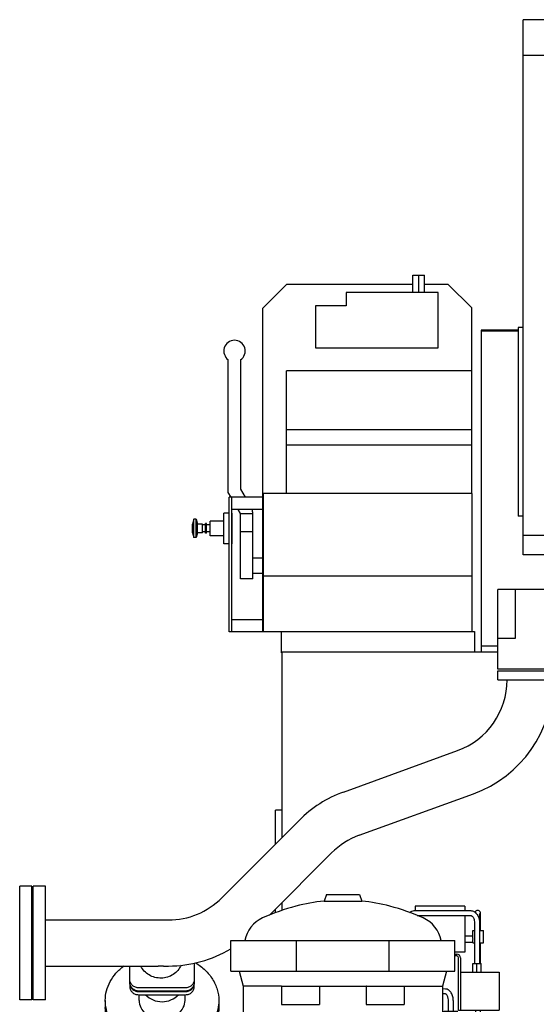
# Model space of a CAD drawing. Header units: millimetres. Extents: x 0 to 841, y 0 to 594.
# Tile 29 of 72: x 255 to 297, y 422 to 502. Entities that reach past the tile are written whole.
import ezdxf

# ---------------------------------------------------------------- set-up
doc = ezdxf.new("R2010")
doc.units = ezdxf.units.MM
doc.header["$LTSCALE"] = 46.255
for name, color, linetype in [('25007_060000_TLKS_KGS_V_ABL2', 7, 'CONTINUOUS'), ('25007_061000_TLKS_KGS_V_ABL3', 7, 'CONTINUOUS'), ('25007_452000_10_SIMPLE1_A_ABL31', 7, 'CONTINUOUS'), ('25007_452000_10_SIMPLE1_T1_A_PBL32', 7, 'CONTINUOUS'), ('25007_765000_05_SIMPLE1_T1_X_PBL35', 7, 'CONTINUOUS'), ('25007_765000_05_SIMPLE1_T2_X_PBL34', 7, 'CONTINUOUS'), ('25007_765000_05_SIMPLE1_X_ABL33', 7, 'CONTINUOUS'), ('25097_000000_TLKS_MARKETING_ABL1', 7, 'CONTINUOUS'), ('25097_030000_TLKS_V_ABL10', 7, 'CONTINUOUS'), ('25097_100000_TLKS_V_ABL38', 7, 'CONTINUOUS'), ('25097_111000_21_SIMPLE1_A_ABL45', 7, 'CONTINUOUS'), ('25097_111000_21_SIMPLE1_T1_A_PBL46', 7, 'CONTINUOUS'), ('25097_111200_24_SIMPLE1_T10_X_PBL44', 7, 'CONTINUOUS'), ('25097_111200_24_SIMPLE1_X_ABL43', 7, 'CONTINUOUS'), ('25097_171000_21_SIMPLE1_A_ABL51', 7, 'CONTINUOUS'), ('25097_171000_21_SIMPLE1_T1_A_PBL52', 7, 'CONTINUOUS'), ('25097_700000_TLKS_V_ABL54', 7, 'CONTINUOUS'), ('25097_722000_27_SIMPLE1_A_ABL55', 7, 'CONTINUOUS'), ('25097_722000_27_SIMPLE1_T1_A_PBL56', 7, 'CONTINUOUS'), ('25097_800000_TLKS_V_ABL11', 7, 'CONTINUOUS'), ('25097_833000_20_SIMPLE1_A_ABL12', 7, 'CONTINUOUS'), ('25097_833000_20_SIMPLE1_T1_A_PBL15', 7, 'CONTINUOUS'), ('25097_833000_20_SIMPLE1_T2_A_PBL53', 7, 'CONTINUOUS'), ('25097_833000_20_SIMPLE1_T8_A_PBL13', 7, 'CONTINUOUS'), ('25097_833000_20_SIMPLE1_T9_A_PBL30', 7, 'CONTINUOUS'), ('new_view_1_VBL0', 7, 'CONTINUOUS')]:
    doc.layers.add(name, color=color, linetype=linetype)

# ---------------------------------------------------------------- blocks, each defined once
blk = doc.blocks.new('25007_452000_10_SIMPLE1_T1_A_PBL32', base_point=(280.235, 466.077))
at = {"layer": '25007_452000_10_SIMPLE1_T1_A_PBL32', "color": 7, "linetype": 'Continuous'}
for p, q in [((286.695, 480.055), (286.695, 481.455)), ((286.695, 481.455), (287.648, 481.455)), ((287.171, 480.055), (287.171, 481.455)), ((287.648, 480.055), (287.648, 481.455)), ((274.475, 478.775), (276.413, 480.738)), ((276.413, 480.738), (286.695, 480.738)), ((287.648, 480.738), (289.538, 480.738)), ((289.538, 480.738), (291.5, 478.8)), ((281.25, 480.055), (281.25, 478.955)), ((288.75, 480.055), (281.25, 480.055)), ((288.75, 475.555), (288.75, 480.055)), ((274.475, 452.45), (274.475, 478.775)), ((278.75, 478.955), (278.75, 475.555)), ((281.25, 478.955), (278.75, 478.955)), ((291.5, 463.675), (291.5, 478.8)), ((278.75, 475.555), (288.75, 475.555)), ((271.65, 463.772), (271.65, 474.572)), ((272.65, 474.565), (272.65, 464.04)), ((276.4, 463.675), (276.4, 473.68)), ((291.5, 473.68), (276.4, 473.68)), ((291.5, 468.865), (276.4, 468.865)), ((291.5, 467.615), (276.4, 467.615)), ((271.871, 463.39), (271.65, 463.772)), ((272.65, 464.04), (273.025, 463.39)), ((274.5, 463.675), (274.5, 452.45)), ((291.5, 463.675), (274.5, 463.675)), ((291.5, 463.675), (291.5, 452.45)), ((271.725, 452.415), (271.725, 463.39)), ((271.925, 463.39), (271.725, 463.39)), ((271.925, 462.39), (271.925, 463.39)), ((274.475, 463.39), (271.925, 463.39)), ((271.275, 459.59), (271.275, 462.09)), ((271.725, 462.09), (271.275, 462.09)), ((271.925, 453.4), (271.925, 462.39)), ((274.475, 462.39), (271.925, 462.39)), ((271.975, 462.09), (271.925, 462.09)), ((271.975, 459.59), (271.975, 462.09)), ((272.65, 462.04), (272.448, 462.39)), ((272.65, 456.744), (272.65, 462.04)), ((272.65, 462.04), (273.65, 462.04)), ((273.65, 456.744), (273.65, 462.04)), ((268.853, 461.592), (268.745, 461.19)), ((268.745, 460.49), (268.745, 461.19)), ((268.853, 460.088), (268.853, 461.592)), ((269.038, 461.592), (268.853, 461.592)), ((269.038, 460.088), (269.038, 461.592)), ((269.038, 461.592), (269.145, 461.19)), ((269.145, 460.49), (269.145, 461.19)), ((269.545, 461.19), (269.145, 461.19)), ((269.545, 460.49), (269.545, 461.19)), ((269.795, 461.127), (269.545, 461.127)), ((269.795, 460.44), (269.795, 461.24)), ((269.875, 461.24), (269.795, 461.24)), ((269.875, 460.44), (269.875, 461.24)), ((270.175, 461.12), (269.875, 461.12)), ((270.175, 460.24), (270.175, 461.44)), ((271.275, 461.44), (270.175, 461.44)), ((268.745, 460.49), (268.853, 460.088)), ((269.145, 460.49), (269.038, 460.088)), ((269.545, 460.49), (269.145, 460.49)), ((269.795, 460.553), (269.545, 460.553)), ((269.875, 460.44), (269.795, 460.44)), ((270.175, 460.56), (269.875, 460.56)), ((272.65, 460.58), (273.65, 460.58)), ((269.038, 460.088), (268.853, 460.088)), ((271.275, 460.24), (270.175, 460.24)), ((271.725, 459.59), (271.275, 459.59)), ((271.975, 459.59), (271.925, 459.59)), ((274.475, 458.402), (273.65, 458.402)), ((274.475, 457.178), (273.65, 457.178)), ((273.65, 456.744), (272.65, 456.744)), ((291.5, 456.95), (274.5, 456.95)), ((271.925, 452.45), (271.925, 453.4)), ((274.475, 453.4), (271.925, 453.4)), ((271.925, 452.415), (271.725, 452.415)), ((271.925, 452.415), (271.925, 452.45)), ((271.925, 452.45), (291.725, 452.45)), ((275.975, 450.7), (275.975, 452.45)), ((291.725, 452.45), (291.725, 450.75)), ((276, 450.7), (275.975, 450.7))]:
    blk.add_line(p, q, dxfattribs=at)
for centre, radius, start, end in [((272.16, 475.283), 0.875, 90.64818, 234.35642), ((272.15, 475.283), 0.875, 304.8499, 90), ((272.65, 462.04), 1, 0, 20.48732)]:
    blk.add_arc(centre, radius, start, end, dxfattribs=at)
blk = doc.blocks.new('25007_452000_10_SIMPLE1_A_ABL31', base_point=(280.235, 466.0775))
at = {"layer": '25007_452000_10_SIMPLE1_T1_A_PBL32'}
blk.add_blockref('25007_452000_10_SIMPLE1_T1_A_PBL32', (280.235, 466.0775), dxfattribs=at)
blk = doc.blocks.new('25007_765000_05_SIMPLE1_T2_X_PBL34', base_point=(269.54, 404.52))
at = {"layer": '25007_765000_05_SIMPLE1_T2_X_PBL34', "color": 7, "linetype": 'Continuous'}
for p, q in [((269.04, 409.52), (269.04, 399.52)), ((269.04, 409.52), (270.04, 409.52)), ((270.04, 409.52), (270.04, 399.52)), ((269.04, 399.52), (270.04, 399.52))]:
    blk.add_line(p, q, dxfattribs=at)
blk = doc.blocks.new('25007_765000_05_SIMPLE1_T1_X_PBL35', base_point=(281.877, 412.445))
at = {"layer": '25007_765000_05_SIMPLE1_T1_X_PBL35', "color": 7, "linetype": 'Continuous'}
for p, q in [((279.64, 431.02), (279.45, 430.49)), ((279.64, 431.02), (282.34, 431.02)), ((282.34, 431.02), (282.53, 430.49)), ((279.45, 430.49), (282.53, 430.49)), ((286.865, 430.063), (286.865, 429.709)), ((290.915, 430.063), (286.865, 430.063)), ((290.915, 430.063), (290.915, 429.709)), ((286.804, 429.709), (291.401, 429.709)), ((287.048, 429.309), (291.401, 429.309)), ((290.915, 429.309), (290.915, 426.32)), ((291.979, 429.717), (291.908, 429.71)), ((291.996, 429.718), (291.979, 429.717)), ((291.715, 428.709), (291.715, 425.409)), ((292.115, 428.711), (292.115, 425.409)), ((292.215, 428.095), (292.215, 428.718)), ((290.915, 427.645), (291.59, 427.645)), ((291.59, 427.445), (291.59, 428.095)), ((291.59, 428.095), (291.715, 428.095)), ((292.115, 428.095), (292.44, 428.095)), ((292.44, 427.095), (292.44, 428.095)), ((271.865, 424.77), (271.865, 427.27)), ((271.865, 427.27), (290.115, 427.27)), ((277.21, 424.77), (277.21, 427.27)), ((284.77, 424.77), (284.77, 427.27)), ((290.115, 424.77), (290.115, 427.27)), ((290.915, 427.145), (291.59, 427.145)), ((291.59, 427.095), (291.59, 427.345)), ((291.59, 427.095), (291.715, 427.095)), ((292.115, 427.095), (292.44, 427.095)), ((292.215, 425.409), (292.215, 427.095)), ((290.915, 426.32), (290.115, 426.32)), ((290.115, 426.17), (290.265, 426.17)), ((290.265, 426.02), (290.115, 426.02)), ((290.415, 421.57), (290.415, 425.87)), ((290.565, 425.87), (290.565, 421.57)), ((291.565, 424.709), (291.565, 425.409)), ((291.565, 425.409), (292.265, 425.409)), ((291.915, 424.709), (291.915, 425.409)), ((292.265, 424.709), (292.265, 425.409)), ((271.865, 424.77), (290.115, 424.77)), ((272.54, 424.77), (272.865, 423.557)), ((289.44, 424.77), (289.115, 423.557)), ((290.565, 424.709), (293.715, 424.709)), ((293.715, 424.709), (293.715, 421.609)), ((272.865, 423.557), (272.865, 414.397)), ((275.99, 423.557), (272.865, 423.557)), ((275.99, 423.57), (275.99, 422.07)), ((275.99, 423.57), (279.076, 423.57)), ((279.091, 423.557), (279.076, 423.57)), ((279.091, 423.557), (279.091, 422.07)), ((279.091, 423.557), (282.889, 423.557)), ((282.904, 423.57), (282.889, 423.557)), ((282.889, 423.557), (282.889, 422.07)), ((282.904, 423.57), (285.99, 423.57)), ((285.99, 423.57), (285.99, 422.07)), ((285.99, 423.557), (289.115, 423.557)), ((289.115, 423.557), (289.115, 414.397)), ((289.354, 423.325), (289.115, 423.328)), ((289.35, 422.925), (289.115, 422.928)), ((275.99, 422.07), (279.091, 422.07)), ((282.889, 422.07), (285.99, 422.07)), ((289.59, 421.52), (289.59, 422.325)), ((289.99, 421.52), (289.99, 422.325)), ((289.24, 420.02), (289.24, 421.52)), ((289.24, 421.52), (290.34, 421.52)), ((290.34, 420.02), (290.34, 421.52)), ((290.565, 421.57), (290.415, 421.57)), ((290.565, 421.609), (293.715, 421.609)), ((291.815, 418.749), (291.815, 421.609)), ((292.215, 418.749), (292.215, 421.609)), ((289.115, 420.02), (289.24, 420.02)), ((290.34, 420.02), (291.29, 420.02)), ((291.29, 420.02), (291.29, 419.02)), ((289.115, 419.02), (289.24, 419.02)), ((289.24, 418.82), (289.24, 419.02)), ((289.24, 418.82), (290.34, 418.82)), ((290.34, 418.82), (290.34, 419.02)), ((290.34, 419.02), (291.29, 419.02)), ((289.115, 418.323), (289.701, 417.985)), ((289.857, 418.035), (291.673, 418.149)), ((289.34, 410.664), (289.34, 417.035)), ((289.74, 410.664), (289.74, 417.035)), ((289.895, 417.636), (291.698, 417.75)), ((290.266, 417.66), (290.364, 417.603)), ((290.365, 415.437), (290.008, 415.232)), ((272.925, 414.056), (273.454, 412.6)), ((289.055, 414.056), (288.526, 412.6)), ((288.758, 413.066), (288.758, 410.145)), ((273.49, 412.395), (273.49, 406.703)), ((288.49, 412.395), (288.49, 407.37)), ((288.99, 408.395), (288.99, 410.664)), ((288.99, 410.664), (290.09, 410.664)), ((290.09, 409.77), (290.09, 410.664)), ((275.99, 409.82), (275.99, 408.32)), ((275.99, 409.82), (279.27, 409.82)), ((279.27, 409.82), (279.27, 408.32)), ((282.71, 409.82), (282.71, 408.32)), ((282.71, 409.82), (285.99, 409.82)), ((285.99, 409.82), (285.99, 408.32)), ((288.49, 410.145), (288.99, 410.145)), ((270.14, 399.52), (270.14, 409.52)), ((271.39, 409.52), (270.14, 409.52)), ((271.39, 399.52), (271.39, 409.52)), ((290.09, 409.77), (291.04, 409.77)), ((291.04, 409.77), (291.04, 406.79)), ((291.04, 409.711), (291.44, 409.711)), ((291.44, 409.711), (291.44, 406.79)), ((275.99, 408.32), (279.27, 408.32)), ((282.71, 408.32), (285.99, 408.32)), ((288.49, 408.395), (288.99, 408.395)), ((288.99, 408.589), (290.09, 408.589)), ((290.09, 408.589), (290.09, 408.77)), ((290.09, 408.77), (291.04, 408.77)), ((291.04, 408.957), (291.44, 408.957)), ((270.14, 407.983), (270.04, 407.983)), ((273.49, 407.32), (271.39, 407.32)), ((288.409, 406.57), (288.409, 405.82)), ((288.484, 407.37), (288.74, 407.37)), ((288.74, 407.37), (288.74, 401.67)), ((290.013, 407.306), (290.363, 407.105)), ((291.04, 407.217), (291.44, 407.217)), ((291.04, 406.79), (291.44, 406.79)), ((288.043, 405.32), (288.74, 405.32)), ((287.842, 404.82), (287.842, 402.42)), ((290.365, 404.938), (288.74, 404)), ((273.492, 402.335), (273.491, 402.42)), ((270.14, 401.058), (270.04, 401.058)), ((273.665, 401.72), (271.39, 401.72)), ((275.74, 401.231), (275.74, 400.27)), ((286.24, 401.231), (286.24, 400.27)), ((287.829, 401.67), (288.74, 401.67)), ((275.74, 400.92), (274.99, 400.92)), ((286.24, 400.27), (275.74, 400.27)), ((278.085, 400.92), (283.895, 400.92)), ((278.365, 400.27), (278.365, 398.37)), ((283.615, 400.27), (283.615, 398.37)), ((286.99, 400.92), (286.24, 400.92)), ((271.39, 399.52), (270.14, 399.52)), ((283.615, 398.37), (278.365, 398.37)), ((280.365, 398.37), (280.365, 393.87)), ((281.615, 398.37), (281.615, 393.87))]:
    blk.add_line(p, q, dxfattribs=at)
for centre, radius, start, end in [((281.733, 412.766), 17.9, 104.80007, 114.02621), ((280.99, 415.576), 14.993, 95.89538, 104.80007), ((280.99, 415.576), 14.993, 75.19993, 84.10462), ((280.248, 412.766), 17.9, 65.97379, 75.19993), ((275.473, 426.809), 2.525, 114.02621, 169.47281), ((286.507, 426.809), 2.525, 10.52719, 65.97379), ((291.142, 428.875), 0.54, 32.36281, 32.95431), ((290.265, 425.87), 0.3, 0, 90), ((290.265, 425.87), 0.15, 0, 90), ((289.74, 416.52), 1.25, 300, 60.04187), ((291.258, 413.066), 2.5, 138.80953, 148.70597), ((291.258, 413.066), 2.5, 120, 126.94495), ((273.865, 414.397), 1, 180, 199.96452), ((288.115, 414.397), 1, 340.03548, 360), ((291.258, 413.066), 2.5, 175.25498, 180), ((272.89, 412.395), 0.6, 0, 19.96452), ((289.09, 412.395), 0.6, 160.03548, 180), ((291.258, 409.474), 2.5, 202.74068, 240.12077), ((289.74, 406.021), 1.25, 300, 60.12077), ((274.99, 402.42), 1.5, 183.24851, 270), ((286.466, 402.42), 1.376, 349.51706, 359.98323), ((286.99, 402.42), 1.5, 270, 330), ((280.99, 393.87), 0.625, 180, 360)]:
    blk.add_arc(centre, radius, start, end, dxfattribs=at)
blk.add_ellipse((291.166, 427.395), major_axis=(0.433, 0), ratio=0.57735, start_param=6.08285, end_param=6.48352, dxfattribs=at)
for points, knots in [([(286.423, 429.56), (286.477, 429.606), (286.596, 429.681), (286.736, 429.709), (286.804, 429.709)], [0, 0, 0, 0, 0.505773, 1, 1, 1, 1]), ([(291.401, 429.709), (291.504, 429.709), (291.721, 429.641), (291.871, 429.478), (291.931, 429.386)], [0, 0, 0, 0, 0.485406, 1, 1, 1, 1]), ([(291.401, 429.309), (291.415, 429.309), (291.499, 429.294), (291.561, 429.223), (291.598, 429.164)], [0, 0, 0, 0, 0.168402, 1, 1, 1, 1]), ([(291.598, 429.164), (291.617, 429.134), (291.688, 428.993), (291.715, 428.832), (291.715, 428.709)], [0, 0, 0, 0, 0.221535, 1, 1, 1, 1]), ([(291.908, 429.71), (291.873, 429.706), (291.803, 429.679), (291.758, 429.619), (291.745, 429.587)], [0, 0, 0, 0, 0.506084, 1, 1, 1, 1]), ([(291.931, 429.386), (291.961, 429.339), (292.072, 429.13), (292.115, 428.889), (292.115, 428.709)], [0, 0, 0, 0, 0.238432, 1, 1, 1, 1]), ([(292.215, 428.718), (292.215, 428.78), (292.215, 428.901), (292.214, 429.073), (292.212, 429.227), (292.21, 429.354), (292.206, 429.451), (292.204, 429.518), (292.194, 429.581), (292.162, 429.647), (292.09, 429.705), (292.027, 429.719), (291.996, 429.718)], [0, 0, 0, 0, 0.166348, 0.323798, 0.463996, 0.57973, 0.665862, 0.724027, 0.760158, 0.834595, 0.917069, 1, 1, 1, 1]), ([(292.126, 429.478), (292.127, 429.485), (292.122, 429.428), (292.123, 429.404), (292.12, 429.315), (292.118, 429.182), (292.115, 428.974), (292.115, 428.803), (292.115, 428.711)], [0, 0, 0, 0, 0.027829, 0.098209, 0.199514, 0.326833, 0.640963, 1, 1, 1, 1]), ([(289.59, 422.325), (289.59, 422.483), (289.554, 422.699), (289.429, 422.887), (289.368, 422.925), (289.35, 422.925)], [0, 0, 0, 0, 0.703964, 0.919294, 1, 1, 1, 1]), ([(289.99, 422.325), (289.99, 422.448), (289.964, 422.685), (289.847, 423.004), (289.647, 423.252), (289.449, 423.324), (289.354, 423.325)], [0, 0, 0, 0, 0.284257, 0.546251, 0.780028, 1, 1, 1, 1]), ([(289.24, 420.02), (289.253, 420.006), (289.299, 419.955), (289.385, 419.855), (289.497, 419.716), (289.561, 419.589), (289.561, 419.52)], [0, 0, 0, 0, 0.097647, 0.339837, 0.655065, 1, 1, 1, 1]), ([(289.561, 419.52), (289.561, 419.451), (289.497, 419.324), (289.385, 419.185), (289.299, 419.085), (289.253, 419.034), (289.24, 419.02)], [0, 0, 0, 0, 0.344935, 0.660163, 0.902353, 1, 1, 1, 1]), ([(290.019, 419.52), (290.019, 419.589), (290.083, 419.716), (290.195, 419.855), (290.281, 419.955), (290.327, 420.006), (290.34, 420.02)], [0, 0, 0, 0, 0.344935, 0.660164, 0.902353, 1, 1, 1, 1]), ([(290.34, 419.02), (290.327, 419.034), (290.281, 419.085), (290.195, 419.185), (290.083, 419.324), (290.019, 419.451), (290.019, 419.52)], [0, 0, 0, 0, 0.097647, 0.339837, 0.655065, 1, 1, 1, 1]), ([(291.667, 418.153), (291.687, 418.174), (291.728, 418.243), (291.797, 418.439), (291.815, 418.62), (291.815, 418.749)], [0, 0, 0, 0, 0.140371, 0.378355, 1, 1, 1, 1]), ([(291.698, 417.75), (291.743, 417.752), (291.831, 417.776), (291.941, 417.854), (292.029, 417.961), (292.123, 418.138), (292.196, 418.404), (292.215, 418.63), (292.215, 418.749)], [0, 0, 0, 0, 0.109584, 0.217875, 0.328202, 0.445392, 0.708246, 1, 1, 1, 1]), ([(289.34, 417.035), (289.34, 417.154), (289.359, 417.38), (289.432, 417.647), (289.526, 417.823), (289.614, 417.93), (289.724, 418.008), (289.812, 418.032), (289.857, 418.035)], [0, 0, 0, 0, 0.291755, 0.554611, 0.6718, 0.782126, 0.890417, 1, 1, 1, 1]), ([(289.74, 417.035), (289.74, 417.11), (289.749, 417.252), (289.788, 417.439), (289.837, 417.563), (289.878, 417.62), (289.892, 417.636), (289.898, 417.639)], [0, 0, 0, 0, 0.352453, 0.666692, 0.900353, 0.970581, 1, 1, 1, 1]), ([(288.99, 409.77), (289.003, 409.756), (289.049, 409.705), (289.135, 409.605), (289.247, 409.467), (289.344, 409.27), (289.247, 409.073), (289.135, 408.935), (289.049, 408.835), (289.003, 408.784), (288.99, 408.77)], [0, 0, 0, 0, 0.048824, 0.16992, 0.327537, 0.5, 0.672463, 0.83008, 0.951176, 1, 1, 1, 1]), ([(289.769, 409.27), (289.769, 409.32), (289.805, 409.419), (289.922, 409.582), (290.022, 409.695), (290.09, 409.77)], [0, 0, 0, 0, 0.248258, 0.498725, 1, 1, 1, 1]), ([(290.09, 408.77), (290.022, 408.845), (289.922, 408.958), (289.805, 409.121), (289.769, 409.22), (289.769, 409.27)], [0, 0, 0, 0, 0.501275, 0.751742, 1, 1, 1, 1]), ([(273.491, 402.42), (273.493, 402.57), (273.508, 402.896), (273.548, 403.617), (273.577, 404.582), (273.542, 405.541), (273.503, 406.247), (273.49, 406.561), (273.49, 406.705)], [0, 0, 0, 0, 0.10505, 0.228319, 0.505483, 0.779782, 0.899588, 1, 1, 1, 1]), ([(288.484, 407.37), (288.482, 407.37), (288.479, 407.363), (288.475, 407.353), (288.47, 407.333), (288.462, 407.294), (288.451, 407.227), (288.439, 407.129), (288.427, 407.009), (288.413, 406.821), (288.409, 406.672), (288.409, 406.57)], [0, 0, 0, 0, 0.006507, 0.021786, 0.046263, 0.079789, 0.17266, 0.296882, 0.447764, 0.619664, 1, 1, 1, 1]), ([(288.409, 405.82), (288.409, 405.756), (288.405, 405.637), (288.393, 405.498), (288.374, 405.407), (288.359, 405.357), (288.335, 405.32), (288.317, 405.32)], [0, 0, 0, 0, 0.369814, 0.683142, 0.804253, 0.896885, 1, 1, 1, 1]), ([(288.043, 405.32), (288.017, 405.32), (287.975, 405.291), (287.936, 405.237), (287.891, 405.15), (287.853, 405.009), (287.842, 404.886), (287.842, 404.82)], [0, 0, 0, 0, 0.138795, 0.236654, 0.355862, 0.652274, 1, 1, 1, 1]), ([(287.819, 402.17), (287.807, 402.106), (287.791, 402.014), (287.774, 401.895), (287.767, 401.82), (287.766, 401.758), (287.774, 401.71), (287.795, 401.676), (287.819, 401.67), (287.829, 401.67)], [0, 0, 0, 0, 0.363336, 0.527636, 0.671299, 0.788512, 0.876546, 0.94076, 1, 1, 1, 1]), ([(276.49, 401.231), (276.399, 401.277), (276.266, 401.342), (276.086, 401.402), (275.943, 401.425), (275.786, 401.387), (275.74, 401.277), (275.74, 401.231)], [0, 0, 0, 0, 0.347227, 0.505679, 0.643259, 0.843608, 1, 1, 1, 1]), ([(278.085, 400.92), (277.677, 400.92), (277.122, 400.971), (276.612, 401.17), (276.49, 401.231)], [0, 0, 0, 0, 0.749494, 1, 1, 1, 1]), ([(285.49, 401.231), (285.368, 401.17), (284.858, 400.971), (284.303, 400.92), (283.895, 400.92)], [0, 0, 0, 0, 0.250506, 1, 1, 1, 1]), ([(286.24, 401.231), (286.24, 401.277), (286.194, 401.387), (286.037, 401.425), (285.894, 401.402), (285.714, 401.342), (285.581, 401.277), (285.49, 401.231)], [0, 0, 0, 0, 0.156393, 0.356735, 0.494313, 0.652765, 1, 1, 1, 1])]:
    blk.add_open_spline(points, degree=3, knots=knots, dxfattribs=at)
blk.add_open_spline([(291.659, 418.147), (291.662, 418.149), (291.664, 418.151), (291.667, 418.153)], degree=3, dxfattribs=at)
blk = doc.blocks.new('25007_765000_05_SIMPLE1_X_ABL33', base_point=(269.54, 404.52))
at = {"layer": '25007_765000_05_SIMPLE1_T1_X_PBL35'}
blk.add_blockref('25007_765000_05_SIMPLE1_T1_X_PBL35', (281.8775, 412.445), dxfattribs=at)
at = {"layer": '25007_765000_05_SIMPLE1_T2_X_PBL34'}
blk.add_blockref('25007_765000_05_SIMPLE1_T2_X_PBL34', (269.54, 404.52), dxfattribs=at)
blk = doc.blocks.new('25007_061000_TLKS_KGS_V_ABL3', base_point=(296.936, 410.327))
at = {"layer": '25007_452000_10_SIMPLE1_A_ABL31'}
blk.add_blockref('25007_452000_10_SIMPLE1_A_ABL31', (280.235, 466.077), dxfattribs=at)
at = {"layer": '25007_765000_05_SIMPLE1_X_ABL33'}
blk.add_blockref('25007_765000_05_SIMPLE1_X_ABL33', (269.54, 404.52), dxfattribs=at)
blk = doc.blocks.new('25007_060000_TLKS_KGS_V_ABL2', base_point=(296.93625, 410.3275))
at = {"layer": '25007_061000_TLKS_KGS_V_ABL3'}
blk.add_blockref('25007_061000_TLKS_KGS_V_ABL3', (296.93625, 410.3275), dxfattribs=at)
blk = doc.blocks.new('25097_833000_20_SIMPLE1_T8_A_PBL13', base_point=(255.15, 427.075))
at = {"layer": '25097_833000_20_SIMPLE1_T8_A_PBL13', "color": 7, "linetype": 'Continuous'}
for p, q in [((254.65, 422.45), (254.65, 431.7)), ((255.65, 431.7), (254.65, 431.7)), ((255.65, 422.45), (255.65, 431.7)), ((255.65, 422.45), (254.65, 422.45))]:
    blk.add_line(p, q, dxfattribs=at)
blk = doc.blocks.new('25097_833000_20_SIMPLE1_T1_A_PBL15', base_point=(277.312, 435.85))
at = {"layer": '25097_833000_20_SIMPLE1_T1_A_PBL15', "color": 7, "linetype": 'Continuous'}
for p, q in [((293.625, 448.5), (293.625, 449.25)), ((293.625, 449.25), (298.875, 449.25)), ((298.875, 448.5), (298.875, 449.25)), ((293.625, 448.5), (298.875, 448.5)), ((281.035, 439.371), (290.34, 442.749)), ((282.315, 435.846), (291.62, 439.224)), ((271.117, 430.749), (277.414, 437.062)), ((275.006, 429.339), (280.069, 434.414)), ((255.75, 422.45), (255.75, 431.7)), ((256.75, 431.7), (255.75, 431.7)), ((256.75, 422.45), (256.75, 431.7)), ((256.75, 428.95), (266.78, 428.95)), ((256.75, 428.95), (266.78, 428.95)), ((256.75, 425.2), (265.94, 425.2)), ((256.75, 425.2), (265.94, 425.2)), ((263.625, 423.859), (263.625, 425.2)), ((266.359, 425.2), (266.78, 425.2)), ((268.875, 425.439), (268.875, 423.859)), ((268.125, 423.411), (264.375, 423.411)), ((268.125, 423.155), (264.375, 423.155)), ((256.75, 422.45), (255.75, 422.45))]:
    blk.add_line(p, q, dxfattribs=at)
for centre, radius, start, end in [((288.25, 448.506), 6.125, 289.95479, 359.94046), ((288.25, 448.506), 6.125, 289.95479, 359.94046), ((288.25, 448.506), 9.875, 289.95479, 359.96307), ((284.405, 430.089), 9.875, 109.95479, 135.07225), ((284.405, 430.089), 6.125, 109.95479, 135.07225), ((266.78, 435.075), 6.125, 270, 315.07225), ((266.78, 435.075), 9.875, 270, 300.85576)]:
    blk.add_arc(centre, radius, start, end, dxfattribs=at)
for points, knots in [([(267.799, 425.264), (267.735, 425.112), (267.557, 424.824), (267.046, 424.374), (266.189, 424.113), (265.322, 424.34), (264.791, 424.768), (264.6, 425.049), (264.529, 425.198)], [0, 0, 0, 0, 0.122496, 0.247183, 0.499512, 0.752194, 0.877207, 1, 1, 1, 1]), ([(266.359, 425.2), (266.324, 425.2), (266.185, 425.201), (266.045, 425.2), (265.94, 425.2)], [0, 0, 0, 0, 0.246298, 1, 1, 1, 1]), ([(264.375, 423.411), (264.278, 423.411), (264.083, 423.447), (263.834, 423.602), (263.665, 423.837), (263.625, 424.024), (263.625, 424.116)], [0, 0, 0, 0, 0.257136, 0.510151, 0.757222, 1, 1, 1, 1]), ([(264.375, 423.155), (264.278, 423.155), (264.083, 423.191), (263.834, 423.346), (263.665, 423.58), (263.625, 423.768), (263.625, 423.859)], [0, 0, 0, 0, 0.257136, 0.510151, 0.757222, 1, 1, 1, 1]), ([(268.875, 424.116), (268.875, 424.024), (268.835, 423.837), (268.666, 423.602), (268.417, 423.447), (268.222, 423.411), (268.125, 423.411)], [0, 0, 0, 0, 0.242778, 0.489849, 0.742864, 1, 1, 1, 1]), ([(268.875, 423.859), (268.875, 423.768), (268.835, 423.58), (268.666, 423.346), (268.417, 423.191), (268.222, 423.155), (268.125, 423.155)], [0, 0, 0, 0, 0.242778, 0.489849, 0.742864, 1, 1, 1, 1])]:
    blk.add_open_spline(points, degree=3, knots=knots, dxfattribs=at)
blk = doc.blocks.new('25097_833000_20_SIMPLE1_T9_A_PBL30', base_point=(266.25, 421.547))
at = {"layer": '25097_833000_20_SIMPLE1_T9_A_PBL30', "color": 7, "linetype": 'Continuous'}
for p, q in [((263.625, 423.859), (263.625, 423.521)), ((268.875, 423.521), (268.875, 423.859)), ((264.325, 423.12), (268.175, 423.12)), ((264.325, 422.864), (268.175, 422.864)), ((264.375, 422.399), (264.375, 422.864)), ((268.125, 422.399), (268.125, 422.864)), ((261.625, 422.399), (261.625, 421.826)), ((270.875, 422.399), (270.875, 421.826))]:
    blk.add_line(p, q, dxfattribs=at)
blk.add_arc((266.25, 424.167), 1.875, 224.25018, 315.74982, dxfattribs=at)
for points, knots in [([(261.625, 422.399), (261.625, 422.662), (261.694, 423.196), (261.996, 423.955), (262.483, 424.644), (262.906, 425.029), (263.138, 425.202)], [0, 0, 0, 0, 0.23942, 0.483672, 0.736526, 1, 1, 1, 1]), ([(268.97, 425.463), (269.257, 425.292), (269.784, 424.898), (270.399, 424.152), (270.786, 423.303), (270.875, 422.697), (270.875, 422.399)], [0, 0, 0, 0, 0.265835, 0.51951, 0.762776, 1, 1, 1, 1]), ([(263.625, 423.778), (263.625, 423.692), (263.662, 423.517), (263.82, 423.298), (264.052, 423.154), (264.234, 423.12), (264.325, 423.12)], [0, 0, 0, 0, 0.242782, 0.489854, 0.742867, 1, 1, 1, 1]), ([(263.625, 423.521), (263.625, 423.436), (263.662, 423.26), (263.82, 423.042), (264.052, 422.897), (264.234, 422.864), (264.325, 422.864)], [0, 0, 0, 0, 0.242782, 0.489854, 0.742867, 1, 1, 1, 1]), ([(268.175, 423.12), (268.266, 423.12), (268.448, 423.154), (268.68, 423.298), (268.838, 423.517), (268.875, 423.692), (268.875, 423.778)], [0, 0, 0, 0, 0.257133, 0.510146, 0.757218, 1, 1, 1, 1]), ([(268.175, 422.864), (268.266, 422.864), (268.448, 422.897), (268.68, 423.042), (268.838, 423.26), (268.875, 423.436), (268.875, 423.521)], [0, 0, 0, 0, 0.257133, 0.510146, 0.757218, 1, 1, 1, 1]), ([(266.25, 418.611), (265.652, 418.611), (264.476, 418.796), (263.177, 419.489), (262.39, 420.269), (261.955, 420.929), (261.686, 421.648), (261.625, 422.151), (261.625, 422.399)], [0, 0, 0, 0, 0.271673, 0.530809, 0.653924, 0.772409, 0.887223, 1, 1, 1, 1]), ([(266.25, 418.037), (265.652, 418.037), (264.476, 418.222), (263.177, 418.915), (262.39, 419.695), (261.955, 420.355), (261.686, 421.075), (261.625, 421.577), (261.625, 421.826)], [0, 0, 0, 0, 0.271673, 0.530809, 0.653924, 0.772409, 0.887223, 1, 1, 1, 1]), ([(264.375, 422.399), (264.375, 422.198), (264.481, 421.776), (264.911, 421.268), (265.53, 420.939), (266.008, 420.863), (266.25, 420.863)], [0, 0, 0, 0, 0.226674, 0.46766, 0.727544, 1, 1, 1, 1]), ([(266.25, 420.863), (266.492, 420.863), (266.97, 420.939), (267.589, 421.268), (268.019, 421.776), (268.125, 422.198), (268.125, 422.399)], [0, 0, 0, 0, 0.272456, 0.53234, 0.773326, 1, 1, 1, 1]), ([(270.875, 422.399), (270.875, 422.151), (270.814, 421.648), (270.545, 420.929), (270.11, 420.269), (269.323, 419.489), (268.024, 418.796), (266.848, 418.611), (266.25, 418.611)], [0, 0, 0, 0, 0.112777, 0.227591, 0.346076, 0.469191, 0.728327, 1, 1, 1, 1]), ([(270.875, 421.826), (270.875, 421.577), (270.814, 421.075), (270.545, 420.355), (270.11, 419.695), (269.323, 418.915), (268.024, 418.222), (266.848, 418.037), (266.25, 418.037)], [0, 0, 0, 0, 0.112777, 0.227591, 0.346076, 0.469191, 0.728327, 1, 1, 1, 1]), ([(263.604, 418.719), (263.921, 418.37), (264.763, 417.812), (265.747, 417.631), (266.25, 417.631)], [0, 0, 0, 0, 0.483958, 1, 1, 1, 1]), ([(263.611, 418.707), (263.952, 418.392), (264.799, 417.896), (265.76, 417.734), (266.25, 417.734)], [0, 0, 0, 0, 0.486472, 1, 1, 1, 1]), ([(263.754, 418.639), (264.091, 418.363), (264.896, 417.932), (265.794, 417.791), (266.25, 417.791)], [0, 0, 0, 0, 0.488157, 1, 1, 1, 1]), ([(268.896, 418.719), (268.579, 418.37), (267.737, 417.812), (266.753, 417.631), (266.25, 417.631)], [0, 0, 0, 0, 0.483958, 1, 1, 1, 1]), ([(268.889, 418.707), (268.548, 418.392), (267.701, 417.896), (266.74, 417.734), (266.25, 417.734)], [0, 0, 0, 0, 0.486472, 1, 1, 1, 1]), ([(268.746, 418.639), (268.409, 418.363), (267.604, 417.932), (266.706, 417.791), (266.25, 417.791)], [0, 0, 0, 0, 0.488157, 1, 1, 1, 1])]:
    blk.add_open_spline(points, degree=3, knots=knots, dxfattribs=at)
blk = doc.blocks.new('25097_833000_20_SIMPLE1_T2_A_PBL53', base_point=(296.25, 452.62))
at = {"layer": '25097_833000_20_SIMPLE1_T2_A_PBL53', "color": 7, "linetype": 'Continuous'}
for p, q in [((293.625, 449.37), (293.625, 455.87)), ((298.875, 455.87), (293.625, 455.87)), ((295.025, 455.87), (295.025, 451.87)), ((298.875, 449.37), (298.875, 455.87)), ((295.025, 451.87), (293.625, 451.87)), ((298.875, 449.37), (293.625, 449.37))]:
    blk.add_line(p, q, dxfattribs=at)
blk = doc.blocks.new('25097_833000_20_SIMPLE1_A_ABL12', base_point=(398.95, 436.858))
at = {"layer": '25097_833000_20_SIMPLE1_T1_A_PBL15'}
blk.add_blockref('25097_833000_20_SIMPLE1_T1_A_PBL15', (277.312, 435.85), dxfattribs=at)
at = {"layer": '25097_833000_20_SIMPLE1_T2_A_PBL53'}
blk.add_blockref('25097_833000_20_SIMPLE1_T2_A_PBL53', (296.25, 452.62), dxfattribs=at)
at = {"layer": '25097_833000_20_SIMPLE1_T8_A_PBL13'}
blk.add_blockref('25097_833000_20_SIMPLE1_T8_A_PBL13', (255.15, 427.075), dxfattribs=at)
at = {"layer": '25097_833000_20_SIMPLE1_T9_A_PBL30'}
blk.add_blockref('25097_833000_20_SIMPLE1_T9_A_PBL30', (266.25, 421.547), dxfattribs=at)
blk = doc.blocks.new('25097_800000_TLKS_V_ABL11', base_point=(398.95, 436.858))
at = {"layer": '25097_833000_20_SIMPLE1_A_ABL12'}
blk.add_blockref('25097_833000_20_SIMPLE1_A_ABL12', (398.95, 436.858), dxfattribs=at)
blk = doc.blocks.new('25097_111200_24_SIMPLE1_T10_X_PBL44', base_point=(275.75, 433.718))
at = {"layer": '25097_111200_24_SIMPLE1_T10_X_PBL44', "color": 7, "linetype": 'Continuous'}
for p, q in [((275.5, 435.144), (275.5, 437.9)), ((276, 437.9), (275.5, 437.9)), ((275.5, 429.535), (275.5, 429.834))]:
    blk.add_line(p, q, dxfattribs=at)
blk = doc.blocks.new('25097_111200_24_SIMPLE1_X_ABL43', base_point=(381.875, 412.325))
at = {"layer": '25097_111200_24_SIMPLE1_T10_X_PBL44'}
blk.add_blockref('25097_111200_24_SIMPLE1_T10_X_PBL44', (275.75, 433.718), dxfattribs=at)
blk = doc.blocks.new('25097_111000_21_SIMPLE1_T1_A_PBL46', base_point=(390.875, 413.875))
at = {"layer": '25097_111000_21_SIMPLE1_T1_A_PBL46', "color": 7, "linetype": 'Continuous'}
for p, q in [((276, 450.75), (276, 435.645)), ((293.625, 450.75), (276, 450.75)), ((276, 430.335), (276, 429.715))]:
    blk.add_line(p, q, dxfattribs=at)
blk = doc.blocks.new('25097_111000_21_SIMPLE1_A_ABL45', base_point=(390.875, 418.625))
at = {"layer": '25097_111000_21_SIMPLE1_T1_A_PBL46'}
blk.add_blockref('25097_111000_21_SIMPLE1_T1_A_PBL46', (390.875, 413.875), dxfattribs=at)
blk = doc.blocks.new('25097_171000_21_SIMPLE1_T1_A_PBL52', base_point=(391.875, 463.863))
at = {"layer": '25097_171000_21_SIMPLE1_T1_A_PBL52', "color": 7, "linetype": 'Continuous'}
for p, q in [((292.25, 476.975), (292.25, 450.75)), ((295.265, 476.975), (292.25, 476.975)), ((295.265, 476.9), (292.25, 476.9)), ((293.625, 451.25), (292.25, 451.25))]:
    blk.add_line(p, q, dxfattribs=at)
blk = doc.blocks.new('25097_171000_21_SIMPLE1_A_ABL51', base_point=(391.875, 463.8625))
at = {"layer": '25097_171000_21_SIMPLE1_T1_A_PBL52'}
blk.add_blockref('25097_171000_21_SIMPLE1_T1_A_PBL52', (391.875, 463.8625), dxfattribs=at)
blk = doc.blocks.new('25097_100000_TLKS_V_ABL38', base_point=(390.375, 408.712))
at = {"layer": '25097_111000_21_SIMPLE1_A_ABL45'}
blk.add_blockref('25097_111000_21_SIMPLE1_A_ABL45', (390.875, 418.625), dxfattribs=at)
at = {"layer": '25097_111200_24_SIMPLE1_X_ABL43'}
blk.add_blockref('25097_111200_24_SIMPLE1_X_ABL43', (381.875, 412.325), dxfattribs=at)
at = {"layer": '25097_171000_21_SIMPLE1_A_ABL51'}
blk.add_blockref('25097_171000_21_SIMPLE1_A_ABL51', (391.875, 463.863), dxfattribs=at)
blk = doc.blocks.new('25097_722000_27_SIMPLE1_T1_A_PBL56', base_point=(431.133, 489.359))
at = {"layer": '25097_722000_27_SIMPLE1_T1_A_PBL56', "color": 7, "linetype": 'Continuous'}
for p, q in [((295.685, 458.689), (295.685, 502.271)), ((491.925, 502.271), (295.685, 502.271)), ((491.925, 499.346), (295.685, 499.346)), ((295.265, 477.205), (295.265, 461.825)), ((295.685, 477.205), (295.265, 477.205)), ((295.685, 461.825), (295.265, 461.825)), ((498.3, 460.25), (295.685, 460.25)), ((470.908, 458.689), (295.685, 458.689))]:
    blk.add_line(p, q, dxfattribs=at)
blk = doc.blocks.new('25097_722000_27_SIMPLE1_A_ABL55', base_point=(431.133, 489.359))
at = {"layer": '25097_722000_27_SIMPLE1_T1_A_PBL56'}
blk.add_blockref('25097_722000_27_SIMPLE1_T1_A_PBL56', (431.133, 489.359), dxfattribs=at)
blk = doc.blocks.new('25097_700000_TLKS_V_ABL54', base_point=(431.133, 480.139))
at = {"layer": '25097_722000_27_SIMPLE1_A_ABL55'}
blk.add_blockref('25097_722000_27_SIMPLE1_A_ABL55', (431.133, 489.359), dxfattribs=at)
blk = doc.blocks.new('25097_030000_TLKS_V_ABL10', base_point=(410.825225, 430.2391))
at = {"layer": '25097_100000_TLKS_V_ABL38'}
blk.add_blockref('25097_100000_TLKS_V_ABL38', (390.375, 408.7125), dxfattribs=at)
at = {"layer": '25097_700000_TLKS_V_ABL54'}
blk.add_blockref('25097_700000_TLKS_V_ABL54', (431.132725, 480.1391), dxfattribs=at)
at = {"layer": '25097_800000_TLKS_V_ABL11'}
blk.add_blockref('25097_800000_TLKS_V_ABL11', (398.95, 436.8575), dxfattribs=at)
blk = doc.blocks.new('25097_000000_TLKS_MARKETING_ABL1', base_point=(412.293, 429.614))
at = {"layer": '25007_060000_TLKS_KGS_V_ABL2'}
blk.add_blockref('25007_060000_TLKS_KGS_V_ABL2', (296.936, 410.327), dxfattribs=at)
at = {"layer": '25097_030000_TLKS_V_ABL10'}
blk.add_blockref('25097_030000_TLKS_V_ABL10', (410.825, 430.239), dxfattribs=at)
blk = doc.blocks.new('NEW_VIEW_1_VBL0', base_point=(417.367, 434.046))
at = {"layer": '25097_000000_TLKS_MARKETING_ABL1'}
blk.add_blockref('25097_000000_TLKS_MARKETING_ABL1', (412.293, 429.614), dxfattribs=at)

msp = doc.modelspace()

# ---------------------------------------------------------------- block references
at = {"layer": 'new_view_1_VBL0'}
msp.add_blockref('NEW_VIEW_1_VBL0', (417.36735, 434.04605), dxfattribs=at)

doc.saveas('drawing.dxf')
